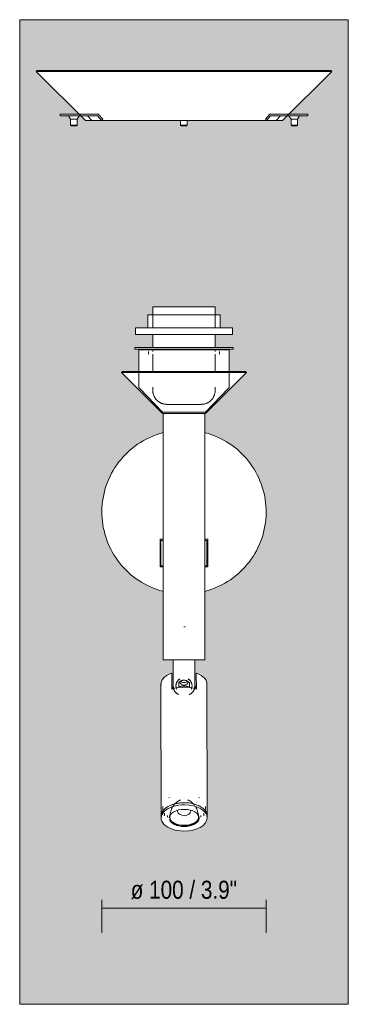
# Model space of a CAD drawing. Header units: millimetres. Extents: x -6679 to -4645, y 0 to 6729.
# Tile 1 of 5: x -6679 to -6479, y 0 to 600. Entities that reach past the tile are written whole.
import ezdxf

# ---------------------------------------------------------------- set-up
doc = ezdxf.new("R2010")
doc.units = ezdxf.units.MM
for name, color, linetype, lineweight in [('Cotas', 7, 'Continuous', 9), ('Cotas-5', 7, 'Continuous', 9), ('Lighthing Fixture Detail Wide Black', 7, 'Continuous', 20), ('Luminarias', 7, 'Continuous', 20), ('Muros', 7, 'Continuous', 9)]:
    doc.layers.add(name, color=color, linetype=linetype, lineweight=lineweight)
doc.styles.add('Arial Narrow', font='Arialn.ttf', dxfattribs={"height": 11})
doc.dimstyles.new('FARO_-_2_2mm_Arial_Narrow_mm_Inch_Right', dxfattribs={"dimscale": 304.8, "dimtxt": 11.257741, "dimasz": 0, "dimexe": 0.049213, "dimexo": 0.0625, "dimgap": 0.008202, "dimtad": 1, "dimdec": 0, "dimzin": 0, "dimdsep": 46, "dimtxsty": 'Arial Narrow', "dimblk1": 'NONE', "dimblk2": 'NONE', "dimsah": 1, "dimcen": 0.09, "dimadec": 0, "dimazin": 0, "dimtfac": 1, "dimtdec": 4, "dimtix": 1, "dimtmove": 0, "dimatfit": 3, "dimfxl": 0.016404, "dimfxlon": 1, "dimtvp": 1, "dimtolj": 1, "dimtzin": 0, "dimarcsym": 2})

# ---------------------------------------------------------------- blocks, each defined once
blk = doc.blocks.new('20302 - 20302 SAVOY White structure wall lamp with LED reader-474468-Alzado_PDF')
at = {"layer": 'Luminarias'}
for p, q in [((-6668.93, 569.08), (-6669.5, 568.51)), ((-6669.5, 568.51), (-6639.5, 538.51)), ((-6669.49, 568.51), (-6657.42, 568.51)), ((-6656.93, 569.08), (-6668.92, 569.08)), ((-6489.5, 568.51), (-6657.42, 568.51)), ((-6656.93, 569.08), (-6490.07, 569.08)), ((-6519.5, 538.51), (-6489.5, 568.51)), ((-6489.5, 568.51), (-6490.06, 569.08)), ((-6654.86, 542.4), (-6654.86, 541.4)), ((-6654.86, 542.4), (-6654.72, 542.4)), ((-6654.72, 541.4), (-6654.86, 541.4)), ((-6649.72, 542.4), (-6654.72, 542.4)), ((-6649.72, 541.4), (-6654.72, 541.4)), ((-6649.84, 541.4), (-6648.59, 539.4)), ((-6649.72, 542.4), (-6648.35, 542.4)), ((-6648.35, 541.4), (-6649.72, 541.4)), ((-6631.69, 542.4), (-6648.35, 542.4)), ((-6648.35, 541.4), (-6632.17, 541.4)), ((-6644.59, 539.4), (-6643.34, 541.4)), ((-6635.67, 538.51), (-6638.17, 541.4)), ((-6629.67, 538.51), (-6632.17, 541.4)), ((-6628.99, 539.29), (-6631.69, 542.4)), ((-6527.27, 542.4), (-6529.97, 539.29)), ((-6529.29, 538.51), (-6526.79, 541.4)), ((-6510.6, 542.4), (-6527.27, 542.4)), ((-6526.79, 541.4), (-6510.6, 541.4)), ((-6523.3, 538.51), (-6520.8, 541.4)), ((-6515.61, 541.4), (-6514.36, 539.4)), ((-6510.6, 542.4), (-6509.23, 542.4)), ((-6509.23, 541.4), (-6510.6, 541.4)), ((-6510.36, 539.4), (-6509.11, 541.4)), ((-6504.24, 542.4), (-6509.23, 542.4)), ((-6504.24, 541.4), (-6509.23, 541.4)), ((-6504.24, 542.4), (-6504.1, 542.4)), ((-6504.1, 541.4), (-6504.24, 541.4)), ((-6504.1, 541.4), (-6504.1, 542.4)), ((-6648.59, 539.4), (-6648.59, 535.7)), ((-6648.59, 535.7), (-6648.29, 535.4)), ((-6648.56, 539.4), (-6648.33, 539.4)), ((-6648.33, 535.7), (-6648.56, 535.7)), ((-6644.62, 539.4), (-6648.33, 539.4)), ((-6648.33, 535.7), (-6644.62, 535.7)), ((-6648.27, 535.4), (-6648.07, 535.4)), ((-6644.92, 535.4), (-6648.07, 535.4)), ((-6644.89, 535.4), (-6644.59, 535.7)), ((-6644.59, 535.7), (-6644.59, 539.4)), ((-6639.49, 538.51), (-6635.68, 538.51)), ((-6629.67, 538.51), (-6635.67, 538.51)), ((-6529.29, 538.51), (-6629.68, 538.51)), ((-6628.99, 539.29), (-6629.67, 538.51)), ((-6581.53, 538.51), (-6581.53, 535.7)), ((-6581.53, 535.7), (-6581.23, 535.4)), ((-6581.26, 535.7), (-6581.5, 535.7)), ((-6581.26, 535.7), (-6577.56, 535.7)), ((-6581.2, 535.4), (-6581, 535.4)), ((-6581, 535.4), (-6577.85, 535.4)), ((-6577.83, 535.4), (-6577.53, 535.7)), ((-6577.53, 535.7), (-6577.53, 538.51)), ((-6529.29, 538.51), (-6529.97, 539.29)), ((-6523.3, 538.51), (-6529.29, 538.51)), ((-6519.5, 538.51), (-6523.28, 538.51)), ((-6514.36, 539.4), (-6514.36, 535.7)), ((-6514.36, 535.7), (-6514.06, 535.4)), ((-6514.33, 539.4), (-6514.1, 539.4)), ((-6514.1, 535.7), (-6514.33, 535.7)), ((-6510.39, 539.4), (-6514.1, 539.4)), ((-6514.1, 535.7), (-6510.39, 535.7)), ((-6514.04, 535.4), (-6513.84, 535.4)), ((-6513.84, 535.4), (-6510.69, 535.4)), ((-6510.66, 535.4), (-6510.36, 535.7)), ((-6510.36, 535.7), (-6510.36, 539.4)), ((-6601.44, 420.2), (-6601.44, 412.2)), ((-6601.44, 420.2), (-6579.5, 420.2)), ((-6598.5, 425.1), (-6598.5, 412.2)), ((-6598.5, 425.1), (-6579.5, 425.1)), ((-6579.5, 425.1), (-6560.5, 425.1)), ((-6579.5, 420.2), (-6557.55, 420.2)), ((-6560.5, 412.2), (-6560.5, 425.1)), ((-6557.55, 412.2), (-6557.55, 420.2)), ((-6609, 412.2), (-6609, 408.2)), ((-6579.5, 412.2), (-6609, 412.2)), ((-6609, 408.2), (-6579.5, 408.2)), ((-6598.5, 408.2), (-6598.5, 400.2)), ((-6550, 412.2), (-6579.5, 412.2)), ((-6579.5, 408.2), (-6550, 408.2)), ((-6560.5, 400.2), (-6560.5, 408.2)), ((-6550, 408.2), (-6550, 412.2)), ((-6609.5, 400.2), (-6609.5, 399.2)), ((-6609.5, 400.2), (-6579.61, 400.2)), ((-6579.61, 399.2), (-6609.5, 399.2)), ((-6607, 398.8), (-6607, 376.61)), ((-6606.55, 398.8), (-6607, 398.8)), ((-6552.03, 398.8), (-6606.55, 398.8)), ((-6601.1, 397.81), (-6601.1, 396.2)), ((-6598.5, 399.2), (-6598.5, 397.81)), ((-6598.5, 396.2), (-6598.5, 385.57)), ((-6549.55, 400.2), (-6579.61, 400.2)), ((-6579.61, 399.2), (-6549.55, 399.2)), ((-6560.5, 397.81), (-6560.5, 399.2)), ((-6560.5, 385.57), (-6560.5, 396.2)), ((-6557.89, 396.2), (-6557.89, 397.81)), ((-6552, 376.61), (-6552, 398.8)), ((-6549.5, 399.2), (-6549.5, 400.2)), ((-6616.93, 385.57), (-6617.5, 385)), ((-6617.5, 385), (-6592.94, 360.44)), ((-6592.63, 385), (-6617.49, 385)), ((-6616.92, 385.57), (-6592.44, 385.57)), ((-6592.63, 385), (-6541.5, 385)), ((-6542.07, 385.57), (-6592.44, 385.57)), ((-6566.06, 360.44), (-6541.5, 385)), ((-6541.5, 385), (-6542.06, 385.57)), ((-6606.43, 375.22), (-6592.79, 361.1)), ((-6598.5, 376), (-6598.5, 374.14)), ((-6566.2, 361.1), (-6552.56, 375.22)), ((-6560.5, 374.14), (-6560.5, 376.02)), ((-6592.2, 360), (-6592.2, 210)), ((-6579.5, 360), (-6592.2, 360)), ((-6566.8, 360), (-6579.5, 360)), ((-6566.8, 210), (-6566.8, 360)), ((-6594.02, 283.5), (-6592.2, 283.5)), ((-6594.02, 266.5), (-6594.02, 283.5)), ((-6593.5, 281.9), (-6593.5, 282.72)), ((-6593.5, 282.72), (-6592.2, 282.72)), ((-6566.8, 283.5), (-6564.97, 283.5)), ((-6566.8, 282.72), (-6565.5, 282.72)), ((-6565.5, 282.72), (-6565.5, 281.9)), ((-6564.97, 283.5), (-6564.97, 266.5)), ((-6593.5, 280.47), (-6593.5, 281.9)), ((-6593.5, 269.53), (-6593.5, 280.47)), ((-6565.5, 281.9), (-6565.5, 280.47)), ((-6565.5, 280.47), (-6565.5, 269.53)), ((-6592.2, 266.5), (-6594.02, 266.5)), ((-6593.5, 268.04), (-6593.5, 269.53)), ((-6593.5, 267.24), (-6593.5, 268.04)), ((-6593.5, 267.24), (-6592.2, 267.24)), ((-6566.8, 267.24), (-6565.5, 267.24)), ((-6564.97, 266.5), (-6566.8, 266.5)), ((-6565.5, 269.53), (-6565.5, 268.04)), ((-6565.5, 268.04), (-6565.5, 267.24)), ((-6592.2, 210), (-6579.5, 210)), ((-6586, 210), (-6586, 193.5)), ((-6566.8, 210), (-6579.5, 210)), ((-6573, 193.5), (-6573, 210)), ((-6586.99, 201.86), (-6586.98, 192.03)), ((-6571.99, 201.86), (-6571.98, 192.03)), ((-6593.52, 195.06), (-6593.39, 114.78)), ((-6582.73, 196), (-6582.73, 193.5)), ((-6582.49, 193.3), (-6582.49, 193.08)), ((-6576.49, 193.08), (-6576.49, 193.3)), ((-6576.23, 196), (-6576.23, 193.5)), ((-6565.39, 114.83), (-6565.52, 195.11)), ((-6592.4, 120.52), (-6592.39, 116.42)), ((-6588.33, 125.96), (-6588.69, 125.75)), ((-6570.13, 125.78), (-6570.48, 125.98)), ((-6566.39, 116.47), (-6566.4, 120.56)), ((-6593.39, 114.78), (-6593.39, 113.56)), ((-6591.4, 116.43), (-6591.4, 114.79)), ((-6589.49, 115), (-6589.49, 113.97)), ((-6569.29, 114), (-6569.29, 115.03)), ((-6567.38, 114.83), (-6567.38, 116.46)), ((-6565.39, 113.6), (-6565.39, 114.83))]:
    blk.add_line(p, q, dxfattribs=at)
at = {"layer": 'Luminarias', "flags": 128}
for points in [[(-6606.43, 375.22), (-6606.49, 375.28), (-6606.54, 375.34), (-6606.59, 375.4), (-6606.64, 375.47), (-6606.68, 375.53), (-6606.72, 375.6), (-6606.76, 375.67), (-6606.8, 375.74), (-6606.83, 375.81), (-6606.86, 375.89), (-6606.89, 375.96), (-6606.91, 376.04), (-6606.93, 376.12), (-6606.95, 376.19), (-6606.97, 376.27), (-6606.98, 376.35), (-6606.99, 376.43), (-6606.99, 376.51), (-6607, 376.59), (-6607, 376.61)], [(-6590.1, 365.6), (-6590.3, 365.61), (-6590.64, 365.63), (-6590.98, 365.66), (-6591.32, 365.71), (-6591.66, 365.77), (-6591.99, 365.84), (-6592.32, 365.93), (-6592.64, 366.03), (-6592.97, 366.15), (-6593.28, 366.27), (-6593.6, 366.41), (-6593.9, 366.56), (-6594.2, 366.73), (-6594.49, 366.9), (-6594.78, 367.09), (-6595.06, 367.29), (-6595.33, 367.5), (-6595.59, 367.72), (-6595.84, 367.95), (-6596.08, 368.19), (-6596.32, 368.44), (-6596.54, 368.7), (-6596.75, 368.96), (-6596.95, 369.24), (-6597.14, 369.52), (-6597.32, 369.81), (-6597.49, 370.11), (-6597.64, 370.42), (-6597.79, 370.73), (-6597.92, 371.04), (-6598.03, 371.36), (-6598.14, 371.69), (-6598.23, 372.02), (-6598.31, 372.35), (-6598.37, 372.69), (-6598.42, 373.02), (-6598.46, 373.36), (-6598.48, 373.7), (-6598.5, 374.04), (-6598.5, 374.14)], [(-6560.5, 374.14), (-6560.5, 373.79), (-6560.52, 373.45), (-6560.56, 373.11), (-6560.6, 372.78), (-6560.67, 372.44), (-6560.74, 372.11), (-6560.83, 371.78), (-6560.93, 371.45), (-6561.04, 371.13), (-6561.17, 370.81), (-6561.31, 370.5), (-6561.46, 370.19), (-6561.62, 369.89), (-6561.8, 369.6), (-6561.99, 369.32), (-6562.19, 369.04), (-6562.39, 368.77), (-6562.61, 368.51), (-6562.84, 368.26), (-6563.08, 368.01), (-6563.33, 367.78), (-6563.59, 367.56), (-6563.86, 367.34), (-6564.14, 367.14), (-6564.42, 366.95), (-6564.71, 366.77), (-6565.01, 366.61), (-6565.31, 366.45), (-6565.62, 366.31), (-6565.94, 366.18), (-6566.26, 366.06), (-6566.58, 365.96), (-6566.91, 365.87), (-6567.25, 365.79), (-6567.58, 365.72), (-6567.92, 365.67), (-6568.26, 365.64), (-6568.6, 365.61), (-6568.94, 365.6), (-6569.03, 365.6)], [(-6552, 376.61), (-6552, 376.53), (-6552, 376.45), (-6552.01, 376.37), (-6552.02, 376.29), (-6552.04, 376.21), (-6552.05, 376.13), (-6552.07, 376.06), (-6552.1, 375.98), (-6552.12, 375.9), (-6552.15, 375.83), (-6552.19, 375.76), (-6552.22, 375.69), (-6552.26, 375.61), (-6552.3, 375.55), (-6552.35, 375.48), (-6552.39, 375.41), (-6552.44, 375.35), (-6552.49, 375.29), (-6552.55, 375.23), (-6552.56, 375.22)], [(-6591.93, 360), (-6591.99, 360), (-6592.05, 360.01), (-6592.11, 360.02), (-6592.17, 360.03), (-6592.23, 360.04), (-6592.29, 360.06), (-6592.35, 360.08), (-6592.4, 360.1), (-6592.46, 360.12), (-6592.51, 360.14), (-6592.57, 360.17), (-6592.62, 360.2), (-6592.67, 360.23), (-6592.72, 360.26), (-6592.77, 360.3), (-6592.82, 360.33), (-6592.86, 360.37), (-6592.91, 360.41), (-6592.94, 360.44)], [(-6592.07, 360.8), (-6592.11, 360.8), (-6592.15, 360.8), (-6592.19, 360.81), (-6592.23, 360.81), (-6592.27, 360.82), (-6592.31, 360.83), (-6592.35, 360.84), (-6592.39, 360.85), (-6592.42, 360.86), (-6592.46, 360.88), (-6592.5, 360.9), (-6592.53, 360.91), (-6592.57, 360.93), (-6592.6, 360.95), (-6592.64, 360.97), (-6592.67, 361), (-6592.7, 361.02), (-6592.73, 361.05), (-6592.76, 361.08), (-6592.79, 361.1), (-6592.79, 361.1)], [(-6591.01, 360.8), (-6591.07, 360.8), (-6591.26, 360.8), (-6591.43, 360.8), (-6591.58, 360.8), (-6591.71, 360.8), (-6591.82, 360.8), (-6591.91, 360.8), (-6591.98, 360.8), (-6592.03, 360.8), (-6592.06, 360.8), (-6592.07, 360.8)], [(-6592.07, 360.8), (-6592.06, 360.8), (-6592.03, 360.8), (-6591.98, 360.8), (-6591.91, 360.8), (-6591.87, 360.8)], [(-6591.87, 360.8), (-6591.77, 360.8), (-6591.65, 360.8), (-6591.51, 360.8), (-6591.35, 360.8), (-6591.18, 360.8), (-6590.98, 360.8), (-6590.77, 360.8), (-6590.53, 360.8), (-6590.28, 360.8), (-6590.02, 360.8), (-6589.73, 360.8), (-6589.43, 360.8), (-6589.12, 360.8), (-6588.78, 360.8), (-6588.44, 360.8), (-6588.08, 360.8), (-6587.7, 360.8), (-6587.32, 360.8), (-6586.92, 360.8), (-6586.5, 360.8), (-6586.08, 360.8), (-6585.65, 360.8), (-6585.2, 360.8), (-6584.75, 360.8), (-6584.29, 360.8), (-6583.82, 360.8), (-6583.34, 360.8), (-6582.86, 360.8), (-6582.38, 360.8), (-6581.88, 360.8), (-6581.39, 360.8), (-6580.89, 360.8), (-6580.39, 360.8), (-6579.89, 360.8), (-6579.38, 360.8), (-6578.88, 360.8), (-6578.38, 360.8), (-6577.88, 360.8), (-6577.38, 360.8), (-6576.89, 360.8), (-6576.4, 360.8), (-6575.91, 360.8), (-6575.43, 360.8), (-6574.96, 360.8), (-6574.5, 360.8), (-6574.04, 360.8), (-6573.59, 360.8), (-6573.15, 360.8), (-6572.72, 360.8), (-6572.3, 360.8), (-6571.9, 360.8), (-6571.5, 360.8), (-6571.12, 360.8), (-6570.75, 360.8), (-6570.4, 360.8), (-6570.06, 360.8), (-6569.73, 360.8), (-6569.42, 360.8), (-6569.13, 360.8), (-6568.85, 360.8), (-6568.59, 360.8), (-6568.35, 360.8), (-6568.13, 360.8), (-6567.92, 360.8), (-6567.73, 360.8), (-6567.57, 360.8), (-6567.42, 360.8), (-6567.29, 360.8), (-6567.18, 360.8), (-6567.08, 360.8), (-6567.01, 360.8), (-6566.96, 360.8), (-6566.93, 360.8), (-6566.92, 360.8)], [(-6587.63, 365.6), (-6587.82, 365.6), (-6588.07, 365.6), (-6588.3, 365.6), (-6588.52, 365.6), (-6588.72, 365.6), (-6588.91, 365.6), (-6589.09, 365.6), (-6589.25, 365.6), (-6589.39, 365.6), (-6589.52, 365.6), (-6589.63, 365.6), (-6589.73, 365.6), (-6589.81, 365.6), (-6589.87, 365.6), (-6589.92, 365.6), (-6589.95, 365.6), (-6589.96, 365.6), (-6589.96, 365.6)], [(-6589.96, 365.6), (-6589.95, 365.6), (-6589.93, 365.6), (-6589.88, 365.6), (-6589.83, 365.6), (-6589.75, 365.6), (-6589.66, 365.6), (-6589.55, 365.6), (-6589.43, 365.6), (-6589.29, 365.6), (-6589.13, 365.6), (-6588.96, 365.6), (-6588.78, 365.6), (-6588.58, 365.6), (-6588.36, 365.6), (-6588.13, 365.6), (-6587.89, 365.6), (-6587.63, 365.6), (-6587.36, 365.6), (-6587.08, 365.6), (-6586.79, 365.6), (-6586.48, 365.6), (-6586.16, 365.6), (-6585.83, 365.6), (-6585.5, 365.6), (-6585.15, 365.6), (-6584.79, 365.6), (-6584.43, 365.6), (-6584.05, 365.6), (-6583.67, 365.6), (-6583.29, 365.6), (-6582.89, 365.6), (-6582.5, 365.6), (-6582.09, 365.6), (-6581.69, 365.6), (-6581.27, 365.6), (-6580.86, 365.6), (-6580.44, 365.6), (-6580.03, 365.6), (-6579.61, 365.6), (-6579.5, 365.6)], [(-6579.5, 365.6), (-6579.08, 365.6), (-6578.66, 365.6), (-6578.24, 365.6), (-6577.83, 365.6), (-6577.42, 365.6), (-6577.01, 365.6), (-6576.6, 365.6), (-6576.2, 365.6), (-6575.81, 365.6), (-6575.42, 365.6), (-6575.04, 365.6), (-6574.66, 365.6), (-6574.3, 365.6), (-6573.94, 365.6), (-6573.59, 365.6), (-6573.25, 365.6), (-6572.92, 365.6), (-6572.6, 365.6), (-6572.29, 365.6), (-6571.99, 365.6), (-6571.7, 365.6), (-6571.43, 365.6), (-6571.17, 365.6), (-6570.92, 365.6), (-6570.69, 365.6), (-6570.47, 365.6), (-6570.27, 365.6), (-6570.08, 365.6), (-6569.9, 365.6), (-6569.74, 365.6), (-6569.6, 365.6), (-6569.47, 365.6), (-6569.36, 365.6), (-6569.26, 365.6), (-6569.18, 365.6), (-6569.12, 365.6), (-6569.07, 365.6), (-6569.05, 365.6), (-6569.03, 365.6), (-6569.03, 365.6)], [(-6569.03, 365.6), (-6569.04, 365.6), (-6569.07, 365.6), (-6569.11, 365.6), (-6569.17, 365.6), (-6569.24, 365.6), (-6569.33, 365.6), (-6569.44, 365.6), (-6569.56, 365.6), (-6569.7, 365.6), (-6569.86, 365.6), (-6570.03, 365.6), (-6570.21, 365.6), (-6570.41, 365.6), (-6570.63, 365.6), (-6570.86, 365.6), (-6571.1, 365.6), (-6571.36, 365.6)], [(-6567.12, 360.8), (-6567.22, 360.8), (-6567.34, 360.8), (-6567.48, 360.8), (-6567.64, 360.8), (-6567.82, 360.8), (-6568.01, 360.8)], [(-6566.92, 360.8), (-6566.93, 360.8), (-6566.96, 360.8), (-6567.01, 360.8), (-6567.08, 360.8), (-6567.12, 360.8)], [(-6566.06, 360.44), (-6566.1, 360.4), (-6566.14, 360.36), (-6566.19, 360.32), (-6566.24, 360.28), (-6566.29, 360.25), (-6566.34, 360.22), (-6566.39, 360.19), (-6566.44, 360.16), (-6566.5, 360.13), (-6566.55, 360.11), (-6566.61, 360.09), (-6566.67, 360.07), (-6566.72, 360.05), (-6566.78, 360.04), (-6566.84, 360.03), (-6566.9, 360.02), (-6566.96, 360.01), (-6567.02, 360), (-6567.08, 360), (-6567.12, 360)], [(-6566.2, 361.1), (-6566.23, 361.08), (-6566.26, 361.05), (-6566.29, 361.02), (-6566.32, 361), (-6566.35, 360.98), (-6566.39, 360.95), (-6566.42, 360.93), (-6566.46, 360.91), (-6566.49, 360.9), (-6566.53, 360.88), (-6566.57, 360.86), (-6566.6, 360.85), (-6566.64, 360.84), (-6566.68, 360.83), (-6566.72, 360.82), (-6566.76, 360.81), (-6566.8, 360.81), (-6566.84, 360.8), (-6566.88, 360.8), (-6566.92, 360.8), (-6566.92, 360.8)], [(-6590.3, 360), (-6590.45, 360), (-6590.68, 360), (-6590.88, 360), (-6591.06, 360), (-6591.23, 360), (-6591.38, 360), (-6591.51, 360), (-6591.62, 360), (-6591.71, 360), (-6591.78, 360), (-6591.83, 360), (-6591.86, 360), (-6591.87, 360)], [(-6591.87, 360), (-6591.86, 360), (-6591.83, 360), (-6591.79, 360), (-6591.72, 360), (-6591.63, 360), (-6591.52, 360), (-6591.39, 360), (-6591.25, 360), (-6591.08, 360), (-6590.9, 360), (-6590.7, 360), (-6590.48, 360), (-6590.24, 360), (-6589.98, 360), (-6589.71, 360), (-6589.42, 360), (-6589.12, 360), (-6588.8, 360), (-6588.47, 360), (-6588.12, 360), (-6587.76, 360), (-6587.38, 360), (-6586.99, 360), (-6586.6, 360), (-6586.18, 360), (-6585.76, 360), (-6585.33, 360), (-6584.89, 360), (-6584.44, 360), (-6583.98, 360), (-6583.78, 360)], [(-6583.78, 360), (-6583.31, 360), (-6582.83, 360), (-6582.35, 360), (-6581.87, 360), (-6581.38, 360), (-6580.89, 360), (-6580.4, 360), (-6579.9, 360), (-6579.41, 360), (-6578.91, 360), (-6578.42, 360), (-6577.93, 360), (-6577.44, 360), (-6576.95, 360), (-6576.47, 360), (-6575.99, 360), (-6575.52, 360), (-6575.05, 360), (-6574.6, 360), (-6574.14, 360), (-6573.7, 360), (-6573.27, 360), (-6572.85, 360), (-6572.43, 360), (-6572.03, 360), (-6571.64, 360), (-6571.27, 360), (-6570.91, 360), (-6570.56, 360), (-6570.22, 360), (-6569.9, 360), (-6569.6, 360), (-6569.31, 360), (-6569.03, 360), (-6568.78, 360), (-6568.54, 360), (-6568.32, 360), (-6568.11, 360), (-6567.93, 360), (-6567.76, 360), (-6567.61, 360), (-6567.48, 360), (-6567.37, 360), (-6567.28, 360), (-6567.21, 360), (-6567.16, 360), (-6567.13, 360), (-6567.12, 360)], [(-6567.12, 360), (-6567.13, 360), (-6567.16, 360), (-6567.21, 360), (-6567.28, 360), (-6567.36, 360), (-6567.47, 360), (-6567.6, 360), (-6567.75, 360), (-6567.91, 360), (-6568.09, 360), (-6568.3, 360), (-6568.52, 360), (-6568.73, 360)], [(-6592.2, 348.35), (-6593.31, 348.05), (-6595.22, 347.46), (-6597.11, 346.79), (-6598.97, 346.05), (-6600.79, 345.24), (-6602.58, 344.35), (-6604.34, 343.39), (-6606.06, 342.36), (-6607.73, 341.27), (-6609.36, 340.1), (-6610.94, 338.88), (-6612.46, 337.59), (-6613.94, 336.24), (-6615.36, 334.84), (-6616.73, 333.37), (-6618.03, 331.86), (-6619.28, 330.29), (-6620.46, 328.68), (-6621.57, 327.02), (-6622.62, 325.31), (-6623.59, 323.57), (-6624.5, 321.78), (-6625.34, 319.97), (-6626.1, 318.12), (-6626.78, 316.24), (-6627.4, 314.34), (-6627.93, 312.41), (-6628.39, 310.46), (-6628.77, 308.5), (-6629.07, 306.52), (-6629.29, 304.53), (-6629.43, 302.54), (-6629.49, 300.54), (-6629.47, 298.54), (-6629.38, 296.54), (-6629.2, 294.55), (-6628.94, 292.57), (-6628.6, 290.6), (-6628.19, 288.64), (-6627.69, 286.7), (-6627.12, 284.78), (-6626.48, 282.89), (-6625.76, 281.03), (-6624.96, 279.19), (-6624.09, 277.39), (-6623.15, 275.63), (-6622.14, 273.9), (-6621.06, 272.22), (-6619.92, 270.57), (-6618.71, 268.98), (-6617.44, 267.44), (-6616.11, 265.95), (-6614.72, 264.51), (-6613.27, 263.13), (-6611.77, 261.81), (-6610.21, 260.55), (-6608.61, 259.35), (-6606.96, 258.22), (-6605.27, 257.16), (-6603.54, 256.16), (-6601.76, 255.23), (-6599.96, 254.38), (-6598.12, 253.6), (-6596.25, 252.89), (-6594.35, 252.26), (-6592.43, 251.7), (-6592.2, 251.64)], [(-6566.8, 251.65), (-6565.68, 251.95), (-6563.77, 252.54), (-6561.88, 253.21), (-6560.02, 253.95), (-6558.2, 254.76), (-6556.41, 255.65), (-6554.65, 256.61), (-6552.94, 257.64), (-6551.26, 258.73), (-6549.64, 259.9), (-6548.06, 261.12), (-6546.53, 262.41), (-6545.05, 263.76), (-6543.63, 265.16), (-6542.26, 266.63), (-6540.96, 268.14), (-6539.72, 269.71), (-6538.54, 271.32), (-6537.42, 272.98), (-6536.38, 274.69), (-6535.4, 276.43), (-6534.49, 278.22), (-6533.66, 280.03), (-6532.89, 281.88), (-6532.21, 283.76), (-6531.59, 285.66), (-6531.06, 287.59), (-6530.6, 289.54), (-6530.22, 291.5), (-6529.92, 293.48), (-6529.7, 295.47), (-6529.56, 297.46), (-6529.5, 299.46), (-6529.52, 301.46), (-6529.62, 303.46), (-6529.79, 305.45), (-6530.05, 307.43), (-6530.39, 309.4), (-6530.8, 311.36), (-6531.3, 313.3), (-6531.87, 315.22), (-6532.51, 317.11), (-6533.24, 318.97), (-6534.03, 320.81), (-6534.9, 322.61), (-6535.84, 324.37), (-6536.85, 326.1), (-6537.93, 327.78), (-6539.07, 329.43), (-6540.28, 331.02), (-6541.55, 332.56), (-6542.88, 334.05), (-6544.28, 335.49), (-6545.72, 336.87), (-6547.22, 338.19), (-6548.78, 339.45), (-6550.38, 340.65), (-6552.03, 341.78), (-6553.72, 342.84), (-6555.45, 343.84), (-6557.23, 344.77), (-6559.03, 345.62), (-6560.88, 346.4), (-6562.75, 347.11), (-6564.64, 347.74), (-6566.56, 348.3), (-6566.8, 348.36)], [(-6583.93, 192.02), (-6584, 192.18), (-6584.12, 192.47), (-6584.21, 192.78), (-6584.29, 193.1), (-6584.35, 193.43), (-6584.38, 193.76), (-6584.4, 194.1), (-6584.38, 194.45), (-6584.35, 194.78), (-6584.29, 195.11), (-6584.21, 195.43), (-6584.11, 195.74), (-6584, 196.03), (-6583.87, 196.3), (-6583.74, 196.55), (-6583.59, 196.79), (-6583.44, 197.01), (-6583.28, 197.21), (-6583.12, 197.39), (-6582.96, 197.56), (-6582.8, 197.71), (-6582.64, 197.85), (-6582.49, 197.98), (-6582.33, 198.1), (-6582.18, 198.2), (-6582.03, 198.29), (-6582, 198.31)], [(-6575.06, 192.02), (-6574.98, 192.19), (-6574.87, 192.49), (-6574.77, 192.79), (-6574.7, 193.11), (-6574.64, 193.44), (-6574.61, 193.78), (-6574.6, 194.12), (-6574.61, 194.46), (-6574.65, 194.8), (-6574.71, 195.13), (-6574.78, 195.45), (-6574.88, 195.75), (-6575, 196.04), (-6575.12, 196.31), (-6575.26, 196.57), (-6575.41, 196.8), (-6575.56, 197.02), (-6575.72, 197.22), (-6575.88, 197.4), (-6576.04, 197.57), (-6576.2, 197.72), (-6576.36, 197.86), (-6576.52, 197.99), (-6576.67, 198.1), (-6576.83, 198.21), (-6576.98, 198.3), (-6577, 198.31)], [(-6582.75, 188.82), (-6582.93, 188.89), (-6583.12, 188.97), (-6583.29, 189.06), (-6583.47, 189.16), (-6583.64, 189.26), (-6583.81, 189.37), (-6583.97, 189.48), (-6584.13, 189.61), (-6584.28, 189.73), (-6584.43, 189.87), (-6584.57, 190.01), (-6584.71, 190.15), (-6584.84, 190.31), (-6584.97, 190.46), (-6585.09, 190.62), (-6585.2, 190.79), (-6585.3, 190.96), (-6585.4, 191.13), (-6585.49, 191.31), (-6585.58, 191.49), (-6585.65, 191.68), (-6585.72, 191.87), (-6585.78, 192.06), (-6585.84, 192.25), (-6585.88, 192.44), (-6585.92, 192.64), (-6585.95, 192.84), (-6585.97, 193.04), (-6585.99, 193.23), (-6586, 193.43), (-6586, 193.5)], [(-6573, 193.5), (-6573, 193.3), (-6573.01, 193.1), (-6573.03, 192.9), (-6573.06, 192.7), (-6573.1, 192.51), (-6573.14, 192.31), (-6573.19, 192.12), (-6573.25, 191.93), (-6573.32, 191.74), (-6573.39, 191.55), (-6573.47, 191.37), (-6573.56, 191.19), (-6573.66, 191.02), (-6573.76, 190.84), (-6573.87, 190.68), (-6573.99, 190.51), (-6574.11, 190.36), (-6574.24, 190.2), (-6574.37, 190.06), (-6574.51, 189.91), (-6574.66, 189.78), (-6574.81, 189.65), (-6574.97, 189.52), (-6575.13, 189.4), (-6575.29, 189.29), (-6575.46, 189.19), (-6575.64, 189.09), (-6575.82, 189), (-6576, 188.92), (-6576.18, 188.84), (-6576.25, 188.82)], [(-6588.03, 115.25), (-6587.93, 116.06), (-6587.78, 116.85), (-6587.58, 117.61), (-6587.34, 118.34), (-6587.06, 119.02), (-6586.76, 119.65), (-6586.43, 120.24), (-6586.09, 120.78), (-6585.74, 121.27), (-6585.39, 121.71), (-6585.04, 122.11), (-6584.69, 122.47), (-6584.35, 122.79), (-6584.02, 123.07), (-6583.7, 123.32), (-6583.39, 123.55), (-6583.1, 123.74), (-6582.82, 123.92), (-6582.55, 124.07), (-6582.3, 124.2), (-6582.06, 124.32), (-6581.83, 124.42), (-6581.62, 124.51), (-6581.59, 124.52)], [(-6573.04, 121.26), (-6573.39, 121.71), (-6573.74, 122.11), (-6574.09, 122.46), (-6574.43, 122.79), (-6574.77, 123.07), (-6575.09, 123.32), (-6575.4, 123.55), (-6575.69, 123.74), (-6575.97, 123.92), (-6576.24, 124.07), (-6576.49, 124.2), (-6576.73, 124.32), (-6576.96, 124.42), (-6577.18, 124.51), (-6577.22, 124.53)], [(-6570.75, 115.27), (-6570.85, 116.09), (-6571, 116.88), (-6571.21, 117.64), (-6571.45, 118.36), (-6571.73, 119.04), (-6572.03, 119.68), (-6572.36, 120.26)]]:
    blk.add_lwpolyline(points, dxfattribs=at)
at = {"layer": 'Luminarias'}
for centre, major_axis, ratio, start_param, end_param in [((-6579.52, 195.08), (14, 0.02), 0.573575, 2.133395, 3.222698), ((-6579.52, 195.08), (14, 0.02), 0.573575, 6.215707, 7.285873), ((-6579.52, 194.51), (7.5, 0.01), 0.573575, 3.181243, 3.672291), ((-6579.5, 185.25), (14, 0.02), 0.573575, 1.568041, 2.133395), ((-6579.49, 191.78), (4, 0.01), 0.573575, 2.416103, 2.528662), ((-6579.49, 191.78), (4, 0.01), 0.573575, 1.568041, 2.416103), ((-6582, 194.1), (0, 4.21), 0.002257, 5.323254, 5.351203), ((-6579.49, 196.52), (-2.5, 0.01), 0.81915, 0.003935, 1.574731), ((-6579.5, 197.55), (2.5, 0), 0.573575, 3.646212, 4.709634), ((-6579.5, 197.55), (2.5, 0), 0.573575, 4.709634, 5.786432), ((-6579.49, 196.52), (-2.5, 0.01), 0.81915, 1.574731, 3.145527), ((-6579.49, 191.78), (4, 0.01), 0.573575, 0.719979, 1.568041), ((-6579.5, 185.25), (14, 0.02), 0.573575, 1.002688, 1.568041), ((-6577, 194.1), (0, 4.21), 0.002257, 5.323254, 5.352498), ((-6579.49, 191.78), (4, 0.01), 0.573575, 0.603006, 0.719979), ((-6579.52, 194.51), (7.5, 0.01), 0.573575, 5.752757, 6.28043), ((-6579.39, 113.58), (14, 0.02), 0.573575, 1.553894, 4.695487), ((-6579.39, 114.81), (14, 0.02), 0.573575, 2.254763, 2.723183), ((-6579.39, 114.81), (14, 0.02), 0.573575, 2.361753, 2.464328), ((-6579.39, 114.81), (14, 0.02), 0.573575, 2.18053, 2.267605), ((-6579.39, 114.81), (14, 0.02), 0.573575, 2.079101, 2.180653), ((-6579.39, 114.81), (14, 0.02), 0.573575, 1.938682, 2.099321), ((-6579.39, 114.81), (14, 0.02), 0.573575, 1.903746, 2.028935), ((-6579.39, 114.81), (14, 0.02), 0.573575, 1.753262, 1.918357), ((-6579.39, 114.81), (14, 0.02), 0.573575, 1.568041, 1.897439), ((-6579.39, 114.81), (14, 0.02), 0.573575, 1.568095, 1.728427), ((-6579.39, 113.58), (14, 0.02), 0.573575, 4.695487, 7.837079), ((-6579.39, 114.81), (14, 0.02), 0.573575, 0.445596, 1.568041), ((-6579.39, 114.81), (14, 0.02), 0.573575, 1.383079, 1.553894), ((-6579.39, 114.81), (14, 0.02), 0.573575, 1.012985, 1.369094), ((-6579.39, 114.81), (14, 0.02), 0.573575, 0.827869, 0.999495), ((-6579.39, 114.81), (14, 0.02), 0.573575, 0.642644, 0.814696), ((-6579.39, 114.81), (14, 0.02), 0.573575, 2.903314, 3.12469), ((-6579.39, 114.81), (14, 0.02), 0.573575, 3.001173, 3.141593), ((-6579.39, 114.81), (14, 0.02), 0.573575, 3.12469, 3.141593), ((-6579.39, 114.81), (14, 0.02), 0.573575, 2.820897, 2.903496), ((-6579.39, 114.81), (14, 0.02), 0.573575, 2.72301, 2.830568), ((-6579.39, 114.81), (14, 0.02), 0.573575, 2.542522, 2.640929), ((-6579.39, 113.58), (9.1, 0.01), 0.573575, 1.553894, 3.12469), ((-6579.39, 113.99), (8.8, 0.01), 0.573575, 2.716536, 3.549283), ((-6579.39, 113.99), (8.8, 0.01), 0.573575, 3.549283, 6.669996), ((-6579.39, 117.43), (4, 0.01), 0.573575, 2.727441, 3.549283), ((-6579.39, 117.43), (4, 0.01), 0.573575, 3.549283, 6.686507), ((-6579.39, 113.58), (9.1, 0.01), 0.573575, 4.695487, 7.837079), ((-6579.39, 114.81), (14, 0.02), 0.573575, 0.457191, 0.629896), ((-6579.39, 114.81), (14, 0.02), 0.573575, 0.305645, 0.445097), ((-6579.39, 114.81), (14, 0.02), 0.573575, 0.260554, 0.305394), ((-6579.39, 114.81), (14, 0.02), 0.573575, 0.174951, 0.260297), ((-6579.39, 114.81), (14, 0.02), 0.573575, 6.20548, 6.458176), ((-6579.39, 114.81), (14, 0.02), 0.573575, 6.205444, 6.373007), ((-6579.39, 113.58), (9.1, 0.01), 0.573575, 3.12469, 3.141593), ((-6579.39, 113.99), (9.1, 0.01), 0.573575, 3.34909, 4.695487), ((-6579.39, 113.58), (9.1, 0.01), 0.573575, 3.34909, 4.695487), ((-6579.39, 114.15), (8.8, 0.01), 0.573575, 3.549283, 3.560089), ((-6579.39, 114.15), (8.8, 0.01), 0.573575, 3.758722, 6.062557), ((-6579.39, 113.99), (9.1, 0.01), 0.573575, 4.695487, 6.232658)]:
    blk.add_ellipse(centre, major_axis=major_axis, ratio=ratio, start_param=start_param, end_param=end_param, dxfattribs=at)
blk.add_open_spline([(-6576.23, 196), (-6576.4, 196.2), (-6576.69, 196.48), (-6577.07, 196.76), (-6577.3, 196.9), (-6577.47, 197), (-6577.66, 197.09), (-6577.91, 197.2), (-6578.36, 197.37), (-6579.05, 197.51), (-6579.77, 197.51), (-6580.32, 197.42), (-6580.8, 197.3), (-6581.22, 197.14), (-6581.58, 196.95), (-6581.84, 196.79), (-6582.09, 196.62), (-6582.4, 196.36), (-6582.6, 196.15), (-6582.73, 196)], degree=3, knots=[0, 0, 0, 0, 0.111111, 0.166667, 0.194444, 0.222222, 0.25, 0.277778, 0.333333, 0.444444, 0.555556, 0.611111, 0.666667, 0.75, 0.791667, 0.833333, 0.875, 0.916667, 1, 1, 1, 1], dxfattribs=at)
for points in [[(-6582.73, 193.5), (-6582.73, 193.34), (-6582.73, 193.19), (-6582.73, 193.03)], [(-6576.23, 193.5), (-6576.23, 193.34), (-6576.23, 193.19), (-6576.23, 193.03)]]:
    blk.add_open_spline(points, degree=3, dxfattribs=at)
blk = doc.blocks.new('DIMBLOCK1-Alzado_PDF')
at = {"layer": 'Cotas-5', "color": 251, "true_color": 0x5b5b5b, "transparency": 16777216}
for p, q in [((-6629.5, 63.6), (-6629.5, 43.6)), ((-6629.5, 58.6), (-6629.5, 63.6)), ((-6529.5, 63.6), (-6529.5, 43.6)), ((-6529.5, 58.6), (-6529.5, 63.6)), ((-6629.5, 58.6), (-6529.5, 58.6))]:
    blk.add_line(p, q, dxfattribs=at)
at = {"layer": 'Cotas-5', "color": 0, "transparency": 16777216, "insert": (-6611.93, 75.31), "char_height": 11, "width": 77.8392, "attachment_point": 1, "line_spacing_factor": 0.974696, "style": 'Arial Narrow'}
blk.add_mtext('ø 100 / 3.9"', dxfattribs=at)
blk = doc.blocks.new('_None')

msp = doc.modelspace()

# ---------------------------------------------------------------- hatches: boundary and pattern name
at = {"layer": 'Muros', "true_color": 0xf7f7f7}
h = msp.add_hatch(color=7, dxfattribs=at)
h.paths.add_polyline_path([(-6669.75, 0), (-6479.5, 0), (-6479.5, 600), (-6679.5, 600), (-6679.5, 0)], flags=0)
h.paths.add_polyline_path([(-6579.61, 105.55), (-6582.18, 105.71), (-6584.65, 106.13), (-6587.24, 106.94), (-6588.98, 107.72), (-6590.69, 108.83), (-6592.02, 110.1), (-6592.91, 111.49), (-6593.35, 112.95), (-6593.39, 114.92), (-6593.33, 115.52), (-6593.46, 195.77), (-6593, 197.22), (-6591.91, 198.77), (-6590.55, 199.99), (-6588.8, 201.06), (-6586.99, 201.86), (-6586.98, 194.32), (-6586.79, 193.46), (-6586.03, 192.4), (-6585.95, 192.33), (-6585.8, 192.4), (-6586, 193.5), (-6586, 210), (-6592.2, 210), (-6592.2, 251.71), (-6596.14, 252.86), (-6601.19, 254.95), (-6606.1, 257.66), (-6610.67, 260.91), (-6614.85, 264.64), (-6618.59, 268.83), (-6621.83, 273.4), (-6624.54, 278.31), (-6626.83, 283.98), (-6628.3, 289.21), (-6629.19, 294.57), (-6629.5, 300), (-6629.18, 305.6), (-6628.24, 311.13), (-6626.6, 316.73), (-6624.54, 321.69), (-6621.83, 326.6), (-6618.39, 331.4), (-6614.85, 335.36), (-6610.25, 339.39), (-6606.1, 342.34), (-6601.19, 345.05), (-6595.52, 347.34), (-6592.2, 348.29), (-6592.2, 360), (-6591.96, 360.02), (-6592.65, 360.23), (-6592.7, 360.25), (-6592.93, 360.47), (-6617.49, 385), (-6616.9, 385.57), (-6606.96, 385.57), (-6606.96, 398.8), (-6598.5, 398.8), (-6598.55, 399.2), (-6609.44, 399.2), (-6609.44, 400.2), (-6598.5, 400.2), (-6598.5, 408.2), (-6609, 408.2), (-6609, 412.2), (-6601.44, 412.2), (-6601.44, 420.2), (-6598.5, 420.2), (-6598.5, 425.1), (-6560.5, 425.1), (-6560.5, 420.2), (-6557.55, 420.2), (-6557.51, 412.2), (-6550, 412.2), (-6550, 408.2), (-6560.5, 408.2), (-6560.5, 400.2), (-6549.55, 400.2), (-6549.56, 399.2), (-6560.5, 399.2), (-6560.5, 398.8), (-6552.03, 398.8), (-6552.03, 385.57), (-6542.07, 385.54), (-6541.52, 384.98), (-6566.3, 360.25), (-6566.8, 360.07), (-6566.92, 360), (-6566.8, 360), (-6566.8, 348.29), (-6562.85, 347.14), (-6557.51, 344.88), (-6552.89, 342.34), (-6548.32, 339.09), (-6544.14, 335.36), (-6540.4, 331.17), (-6537.16, 326.6), (-6534.45, 321.69), (-6532.16, 316.02), (-6530.69, 310.79), (-6529.81, 305.6), (-6529.5, 300), (-6529.81, 294.4), (-6530.75, 288.87), (-6532.3, 283.49), (-6534.57, 278.08), (-6537.16, 273.4), (-6540.4, 268.83), (-6544.39, 264.42), (-6548.74, 260.61), (-6552.89, 257.66), (-6557.8, 254.95), (-6563.47, 252.66), (-6566.8, 251.71), (-6566.8, 210), (-6573, 210), (-6573, 193.5), (-6573.19, 192.39), (-6573.07, 192.35), (-6572.87, 192.53), (-6572.22, 193.55), (-6572.02, 194.51), (-6571.95, 201.84), (-6569.94, 200.95), (-6568.2, 199.82), (-6566.85, 198.49), (-6566.01, 197.22), (-6565.56, 195.77), (-6565.47, 112.72), (-6566.02, 111.23), (-6567.09, 109.78), (-6568.35, 108.65), (-6570.12, 107.57), (-6572.21, 106.69), (-6574.54, 106.05), (-6577.5, 105.64), (-6579.53, 105.55)], flags=0)
h.paths.add_polyline_path([(-6645.31, 535.4), (-6648.27, 535.4), (-6648.56, 535.7), (-6648.6, 539.45), (-6649.84, 541.4), (-6654.86, 541.4), (-6654.86, 542.4), (-6643.38, 542.4), (-6669.46, 568.54), (-6668.84, 569.08), (-6490.07, 569.08), (-6489.53, 568.48), (-6515.61, 542.4), (-6504.1, 542.4), (-6504.1, 541.4), (-6509.12, 541.4), (-6510.39, 539.4), (-6510.39, 535.7), (-6510.69, 535.4), (-6514.04, 535.4), (-6514.33, 535.7), (-6514.37, 539.45), (-6515.61, 541.4), (-6516.61, 541.4), (-6519.57, 538.51), (-6577.56, 538.51), (-6577.56, 535.7), (-6577.88, 535.4), (-6581.2, 535.4), (-6581.5, 535.7), (-6581.5, 538.51), (-6639.49, 538.51), (-6642.38, 541.4), (-6643.35, 541.4), (-6644.62, 539.3), (-6644.62, 535.7), (-6644.92, 535.4), (-6645.12, 535.4)], flags=0)

# ---------------------------------------------------------------- linework, layer by layer
at = {"layer": 'Lighthing Fixture Detail Wide Black'}
for p, q in [((-6629.5, 300), (-6629.5, 300.8)), ((-6529.5, 300), (-6529.5, 300.8)), ((-6579.53, 230), (-6578.7, 230))]:
    msp.add_line(p, q, dxfattribs=at)
at = {"layer": 'Muros', "color": 253, "true_color": 0xaaaaaa}
for p, q in [((-6479.5, 600), (-6679.5, 600)), ((-6679.5, 600), (-6679.5, 0)), ((-6479.5, 0), (-6479.5, 600)), ((-6679.5, 0), (-6479.5, 0))]:
    msp.add_line(p, q, dxfattribs=at)

# ---------------------------------------------------------------- block references
at = {"layer": 'Luminarias'}
msp.add_blockref('20302 - 20302 SAVOY White structure wall lamp with LED reader-474468-Alzado_PDF', (0, 0), dxfattribs=at)

# ---------------------------------------------------------------- dimensions: what is measured, and where the dimension line sits
at = {"layer": 'Cotas', "color": 251, "true_color": 0x5b5b5b}
dim = msp.add_linear_dim(base=(-6529.5, 58.6), p1=(-6629.5, 63.6), p2=(-6529.5, 63.6), text='ø <>', dimstyle='FARO_-_2_2mm_Arial_Narrow_mm_Inch_Right', override={"dimpost": '<>', "dimfxl": 100}, dxfattribs=at)
dim.commit()
dim.dimension.update_dxf_attribs({"geometry": 'DIMBLOCK1-Alzado_PDF', "text_midpoint": (-6579.5, 68.22)})

doc.saveas('drawing.dxf')
